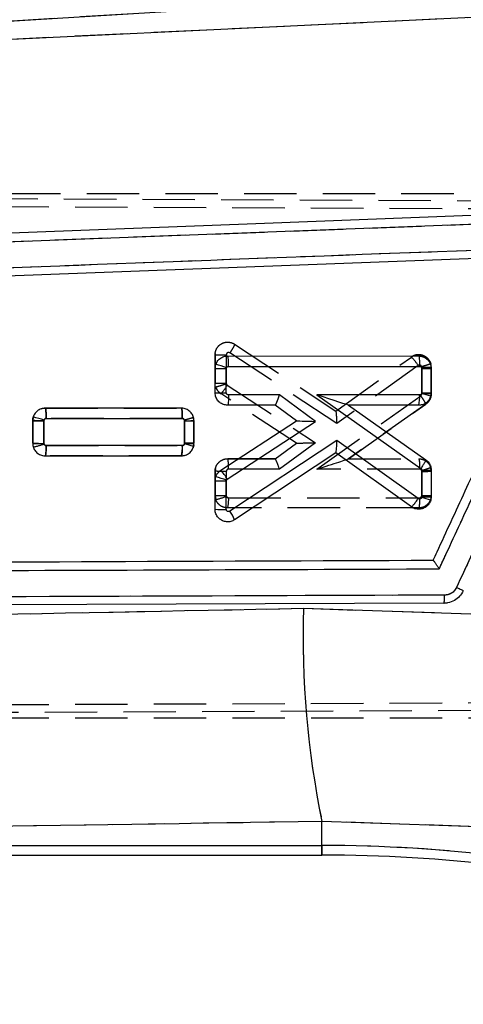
# Model space of a CAD drawing. Extents: x 48 to 403, y 96 to 252.
# Tile 16 of 23: x 179 to 189, y 209 to 233. Entities that reach past the tile are written whole.
import ezdxf

# ---------------------------------------------------------------- set-up
doc = ezdxf.new("R2010")
doc.units = 0
doc.linetypes.add('HIDDEN', pattern=[1.905, 1.27, -0.635])
doc.layers.get('0').update_dxf_attribs({"linetype": 'CONTINUOUS'})
doc.styles.add('SLDTEXTSTYLE0', font='TXT', dxfattribs={"width": 0.75})
doc.dimstyles.new('SLDDIMSTYLE0', dxfattribs={"dimtxt": 3.5, "dimasz": 3.302, "dimexe": 0, "dimexo": 0.0625, "dimgap": 0.875, "dimtad": 1, "dimdec": 0, "dimrnd": 1e-09, "dimzin": 12, "dimtxsty": 'SLDTEXTSTYLE0', "dimsah": 1, "dimcen": 0.09, "dimazin": 3, "dimtfac": 1, "dimtofl": 0, "dimtmove": 0, "dimatfit": 3, "dimtolj": 1, "dimtzin": 12})

# ---------------------------------------------------------------- blocks, each defined once
blk = doc.blocks.new('_D')
at = {"color": 179, "linetype": 'CONTINUOUS'}
for p, q in [((195.549, 234.006), (230.608, 234.006)), ((229.608, 234.006), (229.608, 197.023)), ((128.259, 197.023), (230.608, 197.023))]:
    blk.add_line(p, q, dxfattribs=at)
for points in [[(229.608, 234.006), (229.1, 230.704), (230.116, 230.704)], [(229.608, 197.023), (230.116, 200.325), (229.1, 200.325)]]:
    blk.add_solid(points, dxfattribs=at)
at = {"color": 179, "linetype": 'CONTINUOUS', "insert": (225.096, 210.176, 0.1), "char_height": 3.5, "attachment_point": 1, "rotation": 90, "style": 'SLDTEXTSTYLE0'}
blk.add_mtext('37', dxfattribs=at)
blk = doc.blocks.new('_D_1')
at = {"color": 179, "linetype": 'CONTINUOUS'}
for p, q in [((64.54, 212.085), (64.54, 247.529)), ((217.331, 222.582), (217.331, 247.529)), ((217.331, 246.529), (64.54, 246.529))]:
    blk.add_line(p, q, dxfattribs=at)
for points in [[(64.54, 246.529), (67.842, 246.021), (67.842, 247.037)], [(217.331, 246.529), (214.029, 247.037), (214.029, 246.021)]]:
    blk.add_solid(points, dxfattribs=at)
at = {"color": 179, "linetype": 'CONTINUOUS', "insert": (136.997, 251.041, 0.1), "char_height": 3.5, "attachment_point": 1, "style": 'SLDTEXTSTYLE0'}
blk.add_mtext('153', dxfattribs=at)

msp = doc.modelspace()

# ---------------------------------------------------------------- linework, layer by layer
at = {"color": 7, "linetype": 'CONTINUOUS'}
for p, q in [((194.563, 233.7753), (160.6477, 231.6873)), ((160.8312, 231.515), (194.3208, 233.1028)), ((175.5613, 227.3315), (192.7125, 227.9807)), ((191.9576, 227.1188), (163.3781, 226.0308)), ((183.5532, 224.6638), (188.1799, 224.6647)), ((183.2487, 223.7755), (183.2488, 224.3601)), ((183.2488, 224.3601), (183.2667, 224.4625)), ((183.5208, 223.7733), (183.5209, 224.3583)), ((183.5209, 224.3583), (183.524, 224.3759)), ((183.5756, 224.4117), (188.2016, 224.4126)), ((188.2565, 224.3581), (188.2564, 223.7732)), ((188.4845, 224.3601), (188.4844, 223.7755)), ((188.2564, 223.7732), (188.2541, 223.7576)), ((188.4844, 223.7755), (188.4712, 223.687)), ((184.8059, 223.7194), (183.5762, 223.7192)), ((185.6839, 223.0793), (184.8059, 223.7194)), ((188.2027, 223.7201), (185.7111, 223.7196)), ((185.7111, 223.7196), (188.2323, 221.9422)), ((182.4327, 223.4006), (179.1351, 223.4)), ((184.7024, 223.4715), (183.5539, 223.4713)), ((185.2218, 223.0928), (184.7024, 223.4715)), ((188.1807, 223.4722), (186.4773, 223.4719)), ((186.4773, 223.4719), (188.355, 222.1481)), ((178.8308, 223.0962), (178.8307, 222.5479)), ((178.8449, 223.1875), (178.8308, 223.0962)), ((179.1027, 222.5458), (179.1028, 223.0943)), ((179.1028, 223.0943), (179.1053, 223.11)), ((179.1575, 223.1479), (182.4543, 223.1485)), ((182.5093, 223.0941), (182.5092, 222.5458)), ((182.7371, 222.5478), (182.7372, 223.096)), ((183.3863, 221.8952), (185.2218, 223.0928)), ((183.545, 221.6837), (185.6839, 223.0793)), ((185.2218, 223.0928), (185.2218, 223.0928)), ((186.2014, 222.6174), (183.6054, 220.9031)), ((188.1694, 221.2095), (186.2014, 222.6174)), ((182.4553, 222.4924), (179.1581, 222.4918)), ((182.5092, 222.5458), (182.5074, 222.5321)), ((182.7274, 222.4716), (182.7371, 222.5478)), ((179.1357, 222.2438), (182.4333, 222.2445)), ((186.1736, 222.3162), (183.7211, 220.6965)), ((188.0023, 221.008), (186.1736, 222.3162)), ((188.2561, 221.8971), (188.2559, 221.2519)), ((188.484, 221.8992), (188.4839, 221.2541)), ((183.2482, 220.9503), (183.2484, 221.6409)), ((183.2484, 221.6409), (183.2639, 221.7366)), ((183.5203, 220.9481), (183.5204, 221.639)), ((183.5204, 221.639), (183.5231, 221.6553)), ((183.5231, 221.6553), (183.545, 221.6837)), ((188.2559, 221.2519), (188.2541, 221.2381)), ((188.4839, 221.2541), (188.4726, 221.1719)), ((188.7909, 218.6742), (162.8327, 218.5743)), ((185.3894, 218.551), (189.6833, 218.4127)), ((189.615, 213.26), (185.8368, 213.3872)), ((185.8368, 212.8054), (185.8368, 213.3872)), ((160.8938, 212.8054), (185.8368, 212.8054)), ((160.7242, 212.5741), (185.8368, 212.5741))]:
    msp.add_line(p, q, dxfattribs=at)
at = {"color": 7, "linetype": 'HIDDEN'}
for p, q in [((194.563, 233.7753), (160.6477, 231.6873)), ((160.8312, 231.515), (194.3208, 233.1028)), ((156.7274, 228.5688), (201.8881, 228.3722)), ((159.1849, 228.5998), (194.6815, 228.5998)), ((156.9967, 228.3671), (202.3185, 228.1837)), ((175.5613, 227.3315), (192.7125, 227.9807)), ((183.25, 224.7228), (183.2482, 224.6964)), ((186.2014, 223.0251), (183.6062, 224.7389)), ((183.7211, 224.9502), (183.7213, 224.95)), ((183.7213, 224.95), (186.1748, 223.3298)), ((183.2482, 224.6964), (183.2482, 224.6964)), ((183.2484, 224.0058), (183.2482, 224.6964)), ((183.2482, 224.6964), (183.2484, 224.0058)), ((183.5203, 224.6928), (183.5204, 224.0033)), ((186.1736, 223.3305), (188.0023, 224.6387)), ((188.1698, 224.4333), (186.2014, 223.0251)), ((188.2559, 224.3907), (188.2543, 224.4036)), ((188.2561, 223.7469), (188.2559, 224.3907)), ((188.4726, 224.4747), (188.4726, 224.4747)), ((188.4839, 224.3926), (188.4726, 224.4747)), ((188.4839, 224.3926), (188.484, 223.7475)), ((188.484, 223.7475), (188.4839, 224.3926)), ((183.5204, 224.0033), (183.523, 223.9874)), ((183.523, 223.9874), (183.545, 223.9588)), ((183.545, 223.9588), (185.6839, 222.5632)), ((185.2219, 222.5538), (183.3863, 223.7515)), ((185.7111, 221.9229), (188.232, 223.7001)), ((188.4642, 223.6426), (188.484, 223.7475)), ((179.1357, 223.4028), (179.1359, 223.4028)), ((179.1359, 223.4028), (182.4333, 223.4022)), ((188.355, 223.4986), (186.4765, 222.1743)), ((186.4773, 222.1748), (188.355, 223.4986)), ((178.838, 223.1623), (178.8307, 223.0987)), ((178.8308, 222.5505), (178.8307, 223.0987)), ((178.8307, 223.0987), (178.8308, 222.5505)), ((179.1027, 223.0954), (179.1028, 222.548)), ((182.4557, 223.1501), (179.158, 223.1507)), ((182.5092, 223.0966), (182.5075, 223.1101)), ((182.5093, 222.5494), (182.5092, 223.0966)), ((182.7371, 223.0989), (182.7274, 223.175)), ((182.7371, 223.0989), (182.7372, 222.5507)), ((182.7372, 222.5507), (182.7371, 223.0989)), ((179.1028, 222.548), (179.1051, 222.5331)), ((179.1571, 222.4946), (182.4545, 222.494)), ((182.7328, 222.5141), (182.7151, 222.4428)), ((182.7333, 222.5159), (182.7372, 222.5507)), ((184.7024, 222.1752), (185.2218, 222.5539)), ((185.6839, 222.5632), (184.8059, 221.9231)), ((179.1351, 222.2467), (179.1351, 222.2467)), ((182.4327, 222.2461), (179.1351, 222.2467)), ((179.1351, 222.2467), (182.4327, 222.2461)), ((182.4327, 222.2461), (182.5112, 222.2596)), ((182.4328, 222.2461), (182.4327, 222.2461)), ((182.4536, 222.248), (182.4328, 222.2461)), ((183.5539, 222.1754), (183.5539, 222.1754)), ((183.5539, 222.1754), (184.703, 222.1752)), ((184.7024, 222.1752), (183.5539, 222.1754)), ((186.4773, 222.1748), (188.1807, 222.1745)), ((188.1807, 222.1745), (188.1807, 222.1745)), ((183.256, 221.9348), (183.2487, 221.8712)), ((183.2488, 221.2865), (183.2487, 221.8712)), ((183.2487, 221.8712), (183.2488, 221.2865)), ((183.5208, 221.8679), (183.5209, 221.2839)), ((184.8059, 221.9231), (183.5761, 221.9233)), ((188.203, 221.9224), (185.7111, 221.9229)), ((188.2564, 221.8694), (188.2542, 221.8844)), ((188.2565, 221.2853), (188.2564, 221.8694)), ((188.4844, 221.8712), (188.4712, 221.9597)), ((188.4844, 221.8712), (188.4845, 221.2866)), ((183.2488, 221.2865), (183.2667, 221.1842)), ((183.5209, 221.2839), (183.5238, 221.2673)), ((183.5752, 221.2308), (188.2017, 221.2299)), ((188.4806, 221.2519), (188.4845, 221.2866)), ((188.1799, 220.982), (183.5532, 220.9829)), ((188.1799, 220.982), (188.2585, 220.9956)), ((188.18, 220.982), (188.1799, 220.982)), ((185.3894, 218.551), (189.6833, 218.4127)), ((210.8746, 216.1666), (156.7256, 215.9309)), ((156.9969, 216.1326), (210.9607, 216.351)), ((156.9985, 215.8998), (194.6815, 215.8998)), ((185.8368, 212.8054), (185.8368, 213.3872)), ((189.615, 213.26), (185.8368, 213.3872)), ((160.8938, 212.8054), (185.8368, 212.8054)), ((185.8368, 212.8054), (185.8368, 212.5741))]:
    msp.add_line(p, q, dxfattribs=at)
at = {"color": 8, "linetype": 'CONTINUOUS'}
msp.add_line((185.8368, 212.5741), (185.8368, 212.8054), dxfattribs=at)
at = {"color": 7, "linetype": 'CONTINUOUS', "flags": 128}
for points in [[(191.3864, 228.1406), (190.7032, 228.1147), (184.233, 227.8691), (175.538, 227.5383)], [(184.703, 223.4715), (184.7027, 223.4715), (184.7025, 223.4715), (184.7024, 223.4715)], [(186.4771, 223.472), (186.4772, 223.4719), (186.4773, 223.4719)]]:
    msp.add_lwpolyline(points, dxfattribs=at)
at = {"color": 7, "linetype": 'HIDDEN', "flags": 128}
msp.add_lwpolyline([(179.0423, 223.384), (179.0744, 223.3966), (179.1357, 223.4028), (179.1357, 223.4028), (179.1357, 223.4028)], dxfattribs=at)
at = {"color": 7, "linetype": 'HIDDEN'}
for centre, radius, start, end in [((187.3017, 223.8964), 1.0207, 31.73443, 46.6552), ((188.3156, 231.0171), 6.6267, 269.4838, 271.45488), ((188.1818, 224.3928), 0.3021, 359.94826, 15.72648), ((183.4623, 232.4756), 8.4725, 268.55284, 270.3927), ((183.5527, 224.0065), 0.3045, 198.46846, 236.87654), ((182.7929, 224.3701), 0.8572, 313.81041, 331.32599), ((182.5561, 229.5905), 6.4941, 269.58556, 271.59698), ((182.4306, 223.0986), 0.3066, 0.05946, 14.44262), ((179.0426, 230.9974), 8.4496, 268.56367, 270.40857), ((178.4311, 224.4116), 1.9957, 281.96551, 289.73756), ((188.318, 228.5174), 6.6482, 269.46904, 271.43371), ((188.1827, 221.8716), 0.3017, 359.93196, 16.98717), ((183.4666, 229.7941), 8.5103, 268.53397, 270.36567), ((183.5473, 221.2859), 0.2985, 179.88092, 199.93495), ((182.8343, 222.9609), 1.8286, 283.6788, 292.15203), ((182.8576, 221.1698), 0.7203, 344.95843, 4.85724), ((207.6659, 217.8799), 22.2866, 178.27443, 191.62975), ((185.8368, 176.7756), 36.0298, 76, 90)]:
    msp.add_arc(centre, radius, start, end, dxfattribs=at)
at = {"color": 7, "linetype": 'CONTINUOUS'}
for centre, radius, start, end in [((183.441, 232.5989), 8.241, 268.66371, 270.55524), ((182.3847, 221.4181), 3.1696, 68.9327, 73.84222), ((188.3115, 230.936), 6.5782, 269.52112, 271.50674), ((183.4503, 232.1118), 8.3387, 268.61507, 270.48443), ((188.3069, 230.3059), 6.5329, 269.55729, 271.55671), ((187.4851, 223.6589), 0.7202, 344.98066, 4.87943), ((187.3963, 220.7543), 3.1235, 69.87144, 74.06099), ((179.0258, 231.3654), 8.2715, 268.64904, 270.53364), ((177.9085, 219.5615), 3.7449, 71.36309, 75.52083), ((182.5643, 230.0677), 6.9738, 269.54779, 271.42082), ((179.0322, 230.8868), 8.3413, 268.61526, 270.48405), ((181.7383, 222.4311), 0.7196, 344.97212, 4.88797), ((181.5734, 218.7059), 3.9386, 72.96182, 76.28146), ((182.5669, 229.1525), 6.6069, 269.49917, 271.47622), ((186.1358, 222.3746), 0.0695, 302.92275, 304.02659), ((182.6871, 221.2053), 0.9822, 29.1465, 44.61447), ((188.311, 228.4756), 6.5787, 269.5211, 271.50669), ((183.4423, 229.8985), 8.2598, 268.65445, 270.54165), ((182.3524, 218.3762), 3.4819, 70.35292, 74.82372), ((187.367, 217.9133), 3.4411, 71.25895, 75.0603), ((188.3074, 227.7923), 6.5405, 269.54957, 271.54664), ((183.4498, 229.2867), 8.3389, 268.61499, 270.48432), ((182.9265, 220.3872), 0.8527, 21.26918, 37.22797), ((207.6659, 217.8799), 22.2866, 178.27443, 191.62975), ((185.8368, 176.7756), 36.0298, 76, 90), ((185.8368, 176.7756), 35.7985, 76, 90)]:
    msp.add_arc(centre, radius, start, end, dxfattribs=at)
for centre, major_axis, ratio, start_param, end_param in [((184.7839, 223.7215), (0.0814, 0.2499), 0.0822269, 3.1683884, 4.7307967), ((185.689, 223.7217), (0.7881, -0.2498), 0.0056456, 0.0177975, 1.5446097), ((185.6618, 223.0814), (0.44, -0.0114), 0.0034584, 3.1466039, 4.7626037), ((186.1793, 222.6195), (0.0057, 0.303), 0.0728729, 3.1916549, 4.706842)]:
    msp.add_ellipse(centre, major_axis=major_axis, ratio=ratio, start_param=start_param, end_param=end_param, dxfattribs=at)
at = {"color": 7, "linetype": 'HIDDEN'}
for centre, major_axis, ratio, start_param, end_param in [((186.1793, 223.0271), (-0.0057, 0.303), 0.0726158, 4.7041259, 6.2332994), ((185.6618, 222.5653), (0.44, 0.0114), 0.0060594, 3.1503728, 4.7623581), ((184.7839, 221.9252), (-0.0814, 0.2499), 0.0773217, 4.6788377, 6.2579873), ((185.689, 221.925), (0.7878, 0.2497), 0.0104766, 4.7370552, 6.2501669)]:
    msp.add_ellipse(centre, major_axis=major_axis, ratio=ratio, start_param=start_param, end_param=end_param, dxfattribs=at)
at = {"color": 7, "linetype": 'CONTINUOUS'}
for points, knots in [([(193.0166, 227.5287), (192.9598, 227.4059), (192.6756, 226.7918), (191.4821, 224.2125), (190.2319, 221.5104), (189.2089, 219.2996), (189.0952, 219.0539)], [0, 0, 0, 0, 0.0434774, 0.2173876, 0.9130279, 1, 1, 1, 1]), ([(192.2967, 227.3276), (187.418, 227.1431), (177.7167, 226.7763), (168.0149, 226.4079), (163.1922, 226.2247)], [0, 0, 0, 0, 0.5028959, 1, 1, 1, 1]), ([(188.5313, 219.716), (188.5627, 219.784), (188.8216, 220.3433), (189.9638, 222.8109), (191.0744, 225.2105), (191.9576, 227.1188)], [0, 0, 0, 0, 0.0275737, 0.2266558, 1, 1, 1, 1]), ([(188.6779, 219.5066), (188.7348, 219.6294), (189.0189, 220.2435), (190.2252, 222.8505), (191.3746, 225.3347), (192.2967, 227.3276)], [0, 0, 0, 0, 0.0471122, 0.2355616, 1, 1, 1, 1]), ([(183.2667, 224.4625), (183.2814, 224.4935), (183.3107, 224.5554), (183.3904, 224.6227), (183.4749, 224.6587), (183.531, 224.6624), (183.5532, 224.6638)], [0, 0, 0, 0, 0.2734506, 0.5468448, 0.8212617, 1, 1, 1, 1]), ([(183.5756, 224.4117), (183.5754, 224.4285), (183.5751, 224.4756), (183.5724, 224.5473), (183.5673, 224.6124), (183.5606, 224.6555), (183.5556, 224.6611), (183.5532, 224.6638)], [0, 0, 0, 0, 0.1278584, 0.3592227, 0.5728159, 0.7864081, 1, 1, 1, 1]), ([(188.1799, 224.6647), (188.2144, 224.6612), (188.2835, 224.6542), (188.3752, 224.6008), (188.4442, 224.5225), (188.4797, 224.4371), (188.4832, 224.3815), (188.4845, 224.3601)], [0, 0, 0, 0, 0.2167681, 0.4335289, 0.650276, 0.8659705, 1, 1, 1, 1]), ([(188.18, 224.6647), (188.1828, 224.6609), (188.1886, 224.6532), (188.1958, 224.5948), (188.2007, 224.5115), (188.2013, 224.4455), (188.2016, 224.4126)], [0, 0, 0, 0, 0.2500006, 0.5000008, 0.7499993, 1, 1, 1, 1]), ([(183.524, 224.3759), (183.5266, 224.3813), (183.5318, 224.3923), (183.546, 224.4042), (183.5612, 224.4107), (183.5714, 224.4114), (183.5756, 224.4117)], [0, 0, 0, 0, 0.2700558, 0.539925, 0.8134087, 1, 1, 1, 1]), ([(188.2016, 224.4126), (188.2059, 224.4122), (188.2164, 224.4114), (188.2319, 224.4045), (188.2456, 224.3922), (188.2548, 224.3761), (188.2559, 224.3641), (188.2565, 224.3581)], [0, 0, 0, 0, 0.1519475, 0.3694431, 0.5817454, 0.7900498, 1, 1, 1, 1]), ([(183.5539, 223.4713), (183.5193, 223.4748), (183.4502, 223.4817), (183.3583, 223.535), (183.2893, 223.6133), (183.2537, 223.6986), (183.2501, 223.7542), (183.2487, 223.7755)], [0, 0, 0, 0, 0.2169567, 0.4339112, 0.6507796, 0.8665731, 1, 1, 1, 1]), ([(183.5762, 223.7192), (183.5719, 223.7195), (183.5613, 223.7203), (183.5457, 223.7272), (183.5319, 223.7396), (183.5227, 223.7556), (183.5214, 223.7675), (183.5208, 223.7733)], [0, 0, 0, 0, 0.1516638, 0.3704603, 0.5843523, 0.7949025, 1, 1, 1, 1]), ([(183.5762, 223.7192), (183.5758, 223.6866), (183.5751, 223.6215), (183.5699, 223.5397), (183.5626, 223.4824), (183.5568, 223.475), (183.5539, 223.4713)], [0, 0, 0, 0, 0.2499999, 0.5000004, 0.750001, 1, 1, 1, 1]), ([(188.4712, 223.687), (188.4582, 223.6555), (188.4321, 223.5925), (188.3562, 223.5217), (188.2692, 223.4792), (188.2081, 223.4744), (188.1807, 223.4722)], [0, 0, 0, 0, 0.2622668, 0.5245015, 0.7875916, 1, 1, 1, 1]), ([(188.2541, 223.7576), (188.2525, 223.7536), (188.2488, 223.7439), (188.2375, 223.7314), (188.2212, 223.722), (188.2089, 223.7207), (188.2027, 223.7201)], [0, 0, 0, 0, 0.1891979, 0.4563711, 0.7288763, 1, 1, 1, 1]), ([(179.1351, 223.4), (179.1006, 223.3965), (179.0317, 223.3897), (178.9407, 223.3366), (178.8761, 223.266), (178.8541, 223.2108), (178.8449, 223.1875)], [0, 0, 0, 0, 0.2687927, 0.5376461, 0.8051109, 1, 1, 1, 1]), ([(179.1575, 223.1479), (179.1574, 223.1649), (179.1571, 223.212), (179.1544, 223.2836), (179.1492, 223.3486), (179.1426, 223.3917), (179.1376, 223.3972), (179.1351, 223.4)], [0, 0, 0, 0, 0.1295423, 0.3592329, 0.5728225, 0.7864112, 1, 1, 1, 1]), ([(182.7372, 223.096), (182.7339, 223.1301), (182.7272, 223.1983), (182.675, 223.2891), (182.5981, 223.3581), (182.5124, 223.3951), (182.4554, 223.399), (182.4327, 223.4006)], [0, 0, 0, 0, 0.21330988, 0.42657875, 0.64101155, 0.85700957, 1, 1, 1, 1]), ([(182.4543, 223.1485), (182.454, 223.1814), (182.4534, 223.2474), (182.4485, 223.3308), (182.4413, 223.3892), (182.4356, 223.3968), (182.4327, 223.4006)], [0, 0, 0, 0, 0.2500013, 0.4999996, 0.7500004, 1, 1, 1, 1]), ([(179.1053, 223.11), (179.1077, 223.1156), (179.1125, 223.1268), (179.1261, 223.1392), (179.1417, 223.1466), (179.1526, 223.1475), (179.1575, 223.1479)], [0, 0, 0, 0, 0.2617631, 0.5234046, 0.7880932, 1, 1, 1, 1]), ([(182.4543, 223.1485), (182.4586, 223.1482), (182.4691, 223.1474), (182.4847, 223.1404), (182.4983, 223.1281), (182.5075, 223.1121), (182.5087, 223.1001), (182.5093, 223.0941)], [0, 0, 0, 0, 0.1522992, 0.3700039, 0.582415, 0.7911364, 1, 1, 1, 1]), ([(178.8307, 222.5479), (178.8341, 222.5138), (178.8409, 222.4456), (178.8933, 222.3548), (178.9705, 222.2859), (179.0563, 222.2492), (179.1131, 222.2454), (179.1357, 222.2438)], [0, 0, 0, 0, 0.2135322, 0.4270218, 0.6416118, 0.8577425, 1, 1, 1, 1]), ([(179.1581, 222.4918), (179.1537, 222.4921), (179.1432, 222.4928), (179.1276, 222.4997), (179.1138, 222.5121), (179.1046, 222.5281), (179.1033, 222.5399), (179.1027, 222.5458)], [0, 0, 0, 0, 0.1525368, 0.3711487, 0.5849462, 0.7952717, 1, 1, 1, 1]), ([(179.1358, 222.2438), (179.1382, 222.2466), (179.1432, 222.2521), (179.1498, 222.2952), (179.155, 222.3598), (179.1576, 222.4298), (179.158, 222.4755), (179.1581, 222.4918)], [0, 0, 0, 0, 0.2158683, 0.4317363, 0.6476043, 0.8745814, 1, 1, 1, 1]), ([(182.4333, 222.2445), (182.4677, 222.2479), (182.5364, 222.2546), (182.6272, 222.3074), (182.6955, 222.3817), (182.7172, 222.4429), (182.7274, 222.4716)], [0, 0, 0, 0, 0.2578575, 0.5157536, 0.77222, 1, 1, 1, 1]), ([(182.5074, 222.5321), (182.5058, 222.5274), (182.502, 222.5168), (182.4902, 222.5037), (182.4739, 222.4942), (182.4615, 222.493), (182.4553, 222.4924)], [0, 0, 0, 0, 0.2147053, 0.4734611, 0.7371355, 1, 1, 1, 1]), ([(188.355, 222.1481), (188.3549, 222.1438), (188.3547, 222.1353), (188.328, 222.087), (188.2862, 222.0203), (188.2502, 221.9682), (188.2323, 221.9422)], [0, 0, 0, 0, 0.24999912, 0.49999449, 0.74999643, 1, 1, 1, 1]), ([(188.355, 222.1481), (188.3747, 222.1317), (188.4209, 222.0931), (188.4721, 222.0071), (188.48, 221.9358), (188.484, 221.8992)], [0, 0, 0, 0, 0.2655191, 0.6220693, 1, 1, 1, 1]), ([(183.2639, 221.7366), (183.2777, 221.7683), (183.3051, 221.8316), (183.3593, 221.874), (183.3863, 221.8952)], [0, 0, 0, 0, 0.501369, 1, 1, 1, 1]), ([(188.2323, 221.9422), (188.2324, 221.942), (188.2377, 221.9382), (188.2468, 221.9287), (188.2546, 221.9128), (188.2556, 221.9018), (188.2561, 221.8971)], [0, 0, 0, 0, 0.0133446, 0.3745947, 0.735053, 1, 1, 1, 1]), ([(188.4726, 221.1719), (188.4601, 221.1402), (188.4352, 221.0767), (188.3606, 221.0039), (188.2681, 220.9582), (188.165, 220.9461), (188.0724, 220.9651), (188.0227, 220.9955), (188.0023, 221.008)], [0, 0, 0, 0, 0.1742044, 0.3483919, 0.5231261, 0.6992116, 0.8766885, 1, 1, 1, 1]), ([(188.0024, 221.0079), (188.004, 221.008), (188.0072, 221.0081), (188.0193, 221.0188), (188.0362, 221.0367), (188.0577, 221.0618), (188.0829, 221.093), (188.1107, 221.129), (188.14, 221.1683), (188.1596, 221.1958), (188.1694, 221.2095)], [0, 0, 0, 0, 0.1249997, 0.2499989, 0.3750009, 0.5000005, 0.6250035, 0.7500052, 0.8750044, 1, 1, 1, 1]), ([(188.2541, 221.2381), (188.2519, 221.2325), (188.2476, 221.2214), (188.2345, 221.2087), (188.2181, 221.2006), (188.1997, 221.1983), (188.1826, 221.2015), (188.1733, 221.2071), (188.1694, 221.2095)], [0, 0, 0, 0, 0.16992407, 0.33978665, 0.51177381, 0.68816159, 0.86875315, 1, 1, 1, 1]), ([(183.7211, 220.6965), (183.6906, 220.6805), (183.6296, 220.6483), (183.5245, 220.642), (183.4237, 220.6685), (183.3369, 220.7277), (183.2752, 220.8121), (183.2505, 220.8913), (183.2487, 220.9379), (183.2482, 220.9503)], [0, 0, 0, 0, 0.1566795, 0.3133241, 0.4707682, 0.6287582, 0.7864713, 0.9432212, 1, 1, 1, 1]), ([(183.6054, 220.9031), (183.6033, 220.9018), (183.5958, 220.8973), (183.581, 220.8933), (183.5621, 220.8946), (183.5448, 220.902), (183.5312, 220.9143), (183.5221, 220.9303), (183.5209, 220.9422), (183.5203, 220.9481)], [0, 0, 0, 0, 0.0636528, 0.22384512, 0.38412021, 0.54210582, 0.69656932, 0.84853403, 1, 1, 1, 1]), ([(163.3547, 219.6193), (163.3703, 219.6193), (163.9252, 219.6214), (166.6368, 219.6319), (175.0128, 219.664), (182.8506, 219.6941), (188.5313, 219.716)], [0, 0, 0, 0, 0.0018693, 0.0661233, 0.3231391, 1, 1, 1, 1]), ([(188.6779, 219.5066), (188.6774, 219.5075), (188.6743, 219.5122), (188.6564, 219.5404), (188.6252, 219.588), (188.5874, 219.6438), (188.5586, 219.6841), (188.5388, 219.7097), (188.5337, 219.714), (188.5313, 219.716)], [0, 0, 0, 0, 0.0086997, 0.0491752, 0.2890766, 0.4965276, 0.6777471, 0.8499661, 1, 1, 1, 1]), ([(163.1691, 219.4136), (167.4267, 219.4289), (175.929, 219.4594), (184.4326, 219.4909), (188.6779, 219.5066)], [0, 0, 0, 0, 0.5007599, 1, 1, 1, 1]), ([(189.0952, 219.0539), (189.0863, 219.0374), (189.0603, 218.9892), (188.9963, 218.9271), (188.9052, 218.8795), (188.8402, 218.8732), (188.8079, 218.8701)], [0, 0, 0, 0, 0.1561978, 0.4571272, 0.7297196, 1, 1, 1, 1]), ([(189.2609, 218.9741), (189.2586, 218.9754), (189.2538, 218.978), (189.2163, 218.9962), (189.162, 219.0222), (189.1175, 219.0433), (189.0952, 219.0539)], [0, 0, 0, 0, 0.2499977, 0.4999968, 0.7499979, 1, 1, 1, 1]), ([(188.8079, 218.8701), (182.802, 218.8479), (174.149, 218.8159), (165.4977, 218.785), (162.8511, 218.7755)], [0, 0, 0, 0, 0.6940824, 1, 1, 1, 1]), ([(189.2609, 218.9741), (189.2337, 218.9278), (189.1794, 218.8353), (189.0457, 218.733), (188.9103, 218.6813), (188.8216, 218.676), (188.7913, 218.6742)], [0, 0, 0, 0, 0.2723224, 0.5446322, 0.8445932, 1, 1, 1, 1]), ([(188.7913, 218.6742), (188.7935, 218.6771), (188.7981, 218.683), (188.8037, 218.728), (188.8076, 218.7925), (188.8081, 218.8442), (188.8083, 218.8701)], [0, 0, 0, 0, 0.25000048, 0.49999847, 0.75000037, 1, 1, 1, 1]), ([(161.6333, 218.0467), (163.4049, 218.0887), (171.3218, 218.2765), (179.2417, 218.431), (185.3894, 218.551)], [0, 0, 0, 0, 0.22378, 1, 1, 1, 1]), ([(185.8368, 213.3872), (179.6934, 213.2915), (171.4412, 213.163), (163.1918, 213.0293), (161.0836, 212.9952)], [0, 0, 0, 0, 0.7444506, 1, 1, 1, 1])]:
    msp.add_open_spline(points, degree=3, knots=knots, dxfattribs=at)
at = {"color": 7, "linetype": 'HIDDEN'}
for points, knots in [([(193.0166, 227.5287), (192.9598, 227.4059), (192.6756, 226.7918), (191.4821, 224.2125), (190.2319, 221.5104), (189.2089, 219.2996), (189.0952, 219.0539)], [0, 0, 0, 0, 0.0434774, 0.2173876, 0.9130279, 1, 1, 1, 1]), ([(192.2967, 227.3276), (187.418, 227.1431), (177.7167, 226.7763), (168.0149, 226.4079), (163.1922, 226.2247)], [0, 0, 0, 0, 0.5028959, 1, 1, 1, 1]), ([(188.6779, 219.5066), (188.7348, 219.6294), (189.0189, 220.2435), (190.2252, 222.8505), (191.3746, 225.3347), (192.2967, 227.3276)], [0, 0, 0, 0, 0.0471122, 0.2355616, 1, 1, 1, 1]), ([(183.2482, 224.6964), (183.2482, 224.6964), (183.2482, 224.7045), (183.2505, 224.7466), (183.2699, 224.8225), (183.3167, 224.8919), (183.3771, 224.9474), (183.4496, 224.9881), (183.5521, 225.0058), (183.6462, 224.9906), (183.6996, 224.9638), (183.7211, 224.9502), (183.7211, 224.9502)], [0, 0, 0, 0, 0.0000935, 0.0371195, 0.1938071, 0.3533256, 0.4134487, 0.570598, 0.7276615, 0.8832372, 0.9999054, 1, 1, 1, 1]), ([(183.6062, 224.7389), (183.6021, 224.7412), (183.5926, 224.7464), (183.5754, 224.749), (183.5569, 224.7459), (183.5439, 224.7385), (183.5329, 224.7284), (183.5243, 224.7156), (183.5206, 224.7017), (183.5203, 224.6941), (183.5203, 224.6928)], [0, 0, 0, 0, 0.11713249, 0.27335844, 0.42925687, 0.58520293, 0.64522787, 0.806202, 0.96707177, 1, 1, 1, 1]), ([(183.7213, 224.95), (183.7216, 224.9465), (183.7223, 224.9395), (183.7035, 224.9002), (183.6724, 224.8448), (183.6429, 224.7967), (183.6205, 224.7611), (183.6124, 224.7485), (183.6062, 224.7389)], [0, 0, 0, 0, 0.2205148, 0.4410299, 0.6615475, 0.8820655, 0.909897, 1, 1, 1, 1]), ([(183.2482, 224.6964), (183.251, 224.6961), (183.2565, 224.6957), (183.2996, 224.6949), (183.3631, 224.6941), (183.4333, 224.6935), (183.4872, 224.6931), (183.5129, 224.6928), (183.5203, 224.6928)], [0, 0, 0, 0, 0.2032178, 0.4064382, 0.6096698, 0.8128851, 0.9462842, 1, 1, 1, 1]), ([(188.4726, 224.4747), (188.4596, 224.507), (188.4336, 224.5715), (188.3568, 224.6449), (188.2621, 224.69), (188.1578, 224.7003), (188.0679, 224.6796), (188.0205, 224.6501), (188.0023, 224.6387)], [0, 0, 0, 0, 0.1781151, 0.3562122, 0.5345113, 0.7124734, 0.8895899, 1, 1, 1, 1]), ([(188.0023, 224.6387), (188.0023, 224.6387), (188.0305, 224.6579), (188.0925, 224.6893), (188.1957, 224.7005), (188.2962, 224.678), (188.384, 224.6239), (188.4424, 224.5515), (188.4666, 224.4981), (188.4726, 224.4748), (188.4726, 224.4747)], [0, 0, 0, 0, 0.0001087, 0.1765079, 0.3522524, 0.5263044, 0.7003013, 0.8755012, 0.9998972, 1, 1, 1, 1]), ([(188.2543, 224.4036), (188.2528, 224.4074), (188.2491, 224.4171), (188.2382, 224.4301), (188.2222, 224.4401), (188.2041, 224.4441), (188.1856, 224.4423), (188.175, 224.4363), (188.1698, 224.4333)], [0, 0, 0, 0, 0.1172223, 0.2992276, 0.4774643, 0.6525871, 0.8268875, 1, 1, 1, 1]), ([(188.4726, 224.4747), (188.4702, 224.4731), (188.4654, 224.4698), (188.4246, 224.4555), (188.3641, 224.4363), (188.3069, 224.419), (188.2695, 224.408), (188.2585, 224.4048), (188.2543, 224.4036)], [0, 0, 0, 0, 0.2266023, 0.4532032, 0.6798028, 0.9064045, 0.9645839, 1, 1, 1, 1]), ([(183.523, 223.9874), (183.5132, 223.9841), (183.4894, 223.976), (183.4391, 223.9595), (183.3753, 223.9391), (183.3145, 223.9209), (183.2728, 223.9098), (183.2669, 223.91), (183.2639, 223.9101)], [0, 0, 0, 0, 0.0753457, 0.1835852, 0.3876875, 0.5917965, 0.7958932, 1, 1, 1, 1]), ([(183.2639, 223.9101), (183.2778, 223.8782), (183.3052, 223.815), (183.3594, 223.7726), (183.3863, 223.7515)], [0, 0, 0, 0, 0.50356, 1, 1, 1, 1]), ([(188.232, 223.7001), (188.2358, 223.7034), (188.2434, 223.7099), (188.2498, 223.7207), (188.2547, 223.7329), (188.2555, 223.7411), (188.2561, 223.7469)], [0, 0, 0, 0, 0.2796569, 0.5468572, 0.6841896, 1, 1, 1, 1]), ([(188.355, 223.4986), (188.3546, 223.5026), (188.3539, 223.5107), (188.3271, 223.5576), (188.2854, 223.6229), (188.2498, 223.6744), (188.232, 223.7001)], [0, 0, 0, 0, 0.2499987, 0.4999983, 0.7499988, 1, 1, 1, 1]), ([(188.484, 223.7475), (188.4813, 223.7473), (188.4757, 223.7469), (188.4326, 223.7465), (188.3692, 223.7463), (188.3128, 223.7465), (188.2745, 223.7467), (188.2635, 223.7468), (188.2561, 223.7469)], [0, 0, 0, 0, 0.2274778, 0.4549605, 0.6824475, 0.9099364, 0.93921, 1, 1, 1, 1]), ([(188.484, 223.7475), (188.484, 223.7475), (188.484, 223.7169), (188.4768, 223.673), (188.4519, 223.6087), (188.4171, 223.5514), (188.3769, 223.5157), (188.355, 223.4986), (188.355, 223.4986)], [0, 0, 0, 0, 0.000207, 0.3162226, 0.4499318, 0.7125476, 0.9998045, 1, 1, 1, 1]), ([(179.1359, 223.4028), (179.1383, 223.4001), (179.1433, 223.3945), (179.1499, 223.3515), (179.1539, 223.3011), (179.1571, 223.2351), (179.1576, 223.1876), (179.158, 223.1507)], [0, 0, 0, 0, 0.213772, 0.4275425, 0.6413156, 0.7213773, 1, 1, 1, 1]), ([(182.4334, 223.4022), (182.4363, 223.3984), (182.4422, 223.3908), (182.4495, 223.3324), (182.4547, 223.249), (182.4554, 223.183), (182.4557, 223.1501)], [0, 0, 0, 0, 0.2499993, 0.5000004, 0.7500003, 1, 1, 1, 1]), ([(178.8307, 223.0987), (178.8307, 223.0988), (178.8307, 223.1197), (178.8351, 223.1692), (178.8564, 223.2137), (178.8686, 223.2392)], [0, 0, 0, 0, 0.0004062, 0.4276755, 1, 1, 1, 1]), ([(179.1027, 223.0954), (179.0946, 223.0955), (179.0689, 223.0957), (179.0151, 223.096), (178.9455, 223.0966), (178.882, 223.0973), (178.8389, 223.098), (178.8334, 223.0985), (178.8307, 223.0987)], [0, 0, 0, 0, 0.058867, 0.1871333, 0.3903436, 0.5935712, 0.7967845, 1, 1, 1, 1]), ([(179.158, 223.1507), (179.1543, 223.1505), (179.1444, 223.1499), (179.1291, 223.1437), (179.1175, 223.1337), (179.1087, 223.1213), (179.1037, 223.1092), (179.103, 223.0992), (179.1027, 223.0954)], [0, 0, 0, 0, 0.12890728, 0.34325401, 0.55747391, 0.65114635, 0.87030249, 1, 1, 1, 1]), ([(182.5075, 223.1101), (182.5062, 223.114), (182.5029, 223.1236), (182.4927, 223.1366), (182.4801, 223.1449), (182.4674, 223.1493), (182.4601, 223.1498), (182.4557, 223.1501)], [0, 0, 0, 0, 0.1737071, 0.4309646, 0.6882445, 0.8111274, 1, 1, 1, 1]), ([(182.7274, 223.175), (182.725, 223.1735), (182.7201, 223.1705), (182.6789, 223.1575), (182.618, 223.1399), (182.5631, 223.1249), (182.5257, 223.1149), (182.5146, 223.112), (182.5075, 223.1101)], [0, 0, 0, 0, 0.2267225, 0.4534512, 0.6801786, 0.9068872, 0.9401999, 1, 1, 1, 1]), ([(179.1051, 222.5331), (179.1076, 222.5273), (179.1126, 222.5157), (179.1268, 222.5028), (179.1423, 222.4956), (179.1528, 222.4949), (179.1571, 222.4946)], [0, 0, 0, 0, 0.2716753, 0.5434845, 0.8130427, 1, 1, 1, 1]), ([(179.1571, 222.4946), (179.1567, 222.4621), (179.156, 222.397), (179.1509, 222.3151), (179.1437, 222.2579), (179.1379, 222.2504), (179.1351, 222.2467)], [0, 0, 0, 0, 0.2500003, 0.5, 0.7499995, 1, 1, 1, 1]), ([(182.4545, 222.494), (182.4541, 222.4615), (182.4535, 222.3964), (182.4485, 222.3145), (182.4413, 222.2573), (182.4356, 222.2498), (182.4328, 222.2461)], [0, 0, 0, 0, 0.24999959, 0.49999933, 0.75000013, 1, 1, 1, 1]), ([(182.4545, 222.494), (182.4576, 222.4942), (182.4664, 222.4947), (182.4808, 222.4999), (182.4953, 222.5111), (182.5055, 222.527), (182.509, 222.5406), (182.5092, 222.5481), (182.5093, 222.5494)], [0, 0, 0, 0, 0.11021, 0.3076637, 0.5227256, 0.737678, 0.9549855, 1, 1, 1, 1]), ([(182.7372, 222.5507), (182.7339, 222.5505), (182.7272, 222.5501), (182.6755, 222.5496), (182.6008, 222.5493), (182.5398, 222.5494), (182.5093, 222.5494)], [0, 0, 0, 0, 0.25000388, 0.49999657, 0.75000246, 1, 1, 1, 1]), ([(183.2487, 221.8712), (183.2487, 221.8712), (183.2487, 221.8922), (183.255, 221.9472), (183.2812, 222.0135), (183.3295, 222.0812), (183.3937, 222.1367), (183.4782, 222.1698), (183.5333, 222.1753), (183.5538, 222.1754), (183.5539, 222.1754)], [0, 0, 0, 0, 0.0001261, 0.13168848, 0.34647537, 0.43940898, 0.65416751, 0.87034033, 0.99987487, 1, 1, 1, 1]), ([(183.5761, 221.9233), (183.5759, 221.946), (183.5756, 221.9932), (183.5728, 222.0631), (183.568, 222.124), (183.5613, 222.1671), (183.5564, 222.1726), (183.5539, 222.1754)], [0, 0, 0, 0, 0.1723329, 0.3593973, 0.572932, 0.7864644, 1, 1, 1, 1]), ([(188.1807, 222.1745), (188.1837, 222.1707), (188.1895, 222.1631), (188.1969, 222.1047), (188.202, 222.0213), (188.2027, 221.9553), (188.203, 221.9224)], [0, 0, 0, 0, 0.2500003, 0.4999997, 0.7500009, 1, 1, 1, 1]), ([(188.1807, 222.1745), (188.1808, 222.1745), (188.2172, 222.1745), (188.2886, 222.1616), (188.3796, 222.1075), (188.4416, 222.0365), (188.4625, 221.9822), (188.4712, 221.9597), (188.4712, 221.9597)], [0, 0, 0, 0, 0.0001548, 0.2838599, 0.5500449, 0.8122281, 0.9998398, 1, 1, 1, 1]), ([(183.5208, 221.8679), (183.5127, 221.8679), (183.4869, 221.8681), (183.4331, 221.8685), (183.3636, 221.869), (183.3001, 221.8697), (183.257, 221.8705), (183.2515, 221.871), (183.2487, 221.8712)], [0, 0, 0, 0, 0.05902911, 0.18713381, 0.39034401, 0.5935716, 0.7967868, 1, 1, 1, 1]), ([(183.5761, 221.9233), (183.5724, 221.9231), (183.5625, 221.9225), (183.5473, 221.9163), (183.5356, 221.9063), (183.5268, 221.8938), (183.5218, 221.8817), (183.5211, 221.8716), (183.5208, 221.8679)], [0, 0, 0, 0, 0.1282343, 0.3428238, 0.5573246, 0.6510488, 0.8702681, 1, 1, 1, 1]), ([(188.2542, 221.8844), (188.2527, 221.8884), (188.2489, 221.898), (188.238, 221.9105), (188.2219, 221.9205), (188.2094, 221.9217), (188.203, 221.9224)], [0, 0, 0, 0, 0.1876233, 0.4528572, 0.7182723, 1, 1, 1, 1]), ([(188.4712, 221.9597), (188.4688, 221.958), (188.4641, 221.9546), (188.4236, 221.9395), (188.3628, 221.9188), (188.3017, 221.8992), (188.2642, 221.8875), (188.2542, 221.8844)], [0, 0, 0, 0, 0.22654186, 0.45308548, 0.67961913, 0.91490038, 1, 1, 1, 1]), ([(183.5532, 220.9829), (183.5531, 220.9829), (183.5189, 220.9829), (183.4503, 220.9946), (183.3601, 221.0449), (183.2986, 221.1126), (183.2749, 221.1635), (183.2667, 221.1841), (183.2667, 221.1842)], [0, 0, 0, 0, 0.0001605, 0.2767895, 0.5489221, 0.8209788, 0.9998368, 1, 1, 1, 1]), ([(183.5238, 221.2673), (183.5254, 221.2635), (183.5295, 221.2541), (183.5408, 221.242), (183.557, 221.2326), (183.5691, 221.2314), (183.5752, 221.2308)], [0, 0, 0, 0, 0.1819119, 0.4566039, 0.7274488, 1, 1, 1, 1]), ([(188.4845, 221.2866), (188.4845, 221.2865), (188.4845, 221.279), (188.4827, 221.2379), (188.4644, 221.1637), (188.4081, 221.0767), (188.328, 221.0148), (188.2475, 220.9857), (188.1979, 220.983), (188.18, 220.982)], [0, 0, 0, 0, 0.0001017, 0.0475843, 0.2592374, 0.4721973, 0.6880114, 0.887063, 1, 1, 1, 1]), ([(188.2017, 221.2299), (188.2014, 221.1974), (188.2007, 221.1323), (188.1957, 221.0504), (188.1885, 220.9932), (188.1829, 220.9857), (188.18, 220.982)], [0, 0, 0, 0, 0.2499996, 0.4999992, 0.7499997, 1, 1, 1, 1]), ([(188.2017, 221.2299), (188.2049, 221.2301), (188.2137, 221.2306), (188.2281, 221.2358), (188.2426, 221.247), (188.2528, 221.2629), (188.2562, 221.2765), (188.2565, 221.284), (188.2565, 221.2853)], [0, 0, 0, 0, 0.1105381, 0.3081584, 0.5231258, 0.7380648, 0.9551835, 1, 1, 1, 1]), ([(188.2565, 221.2853), (188.287, 221.2853), (188.348, 221.2853), (188.4227, 221.2855), (188.4745, 221.286), (188.4811, 221.2864), (188.4845, 221.2866)], [0, 0, 0, 0, 0.2499868, 0.4999997, 0.749996, 1, 1, 1, 1]), ([(163.1691, 219.4136), (167.4267, 219.4289), (175.929, 219.4594), (184.4326, 219.4909), (188.6779, 219.5066)], [0, 0, 0, 0, 0.5007599, 1, 1, 1, 1]), ([(189.0952, 219.0539), (189.0863, 219.0374), (189.0603, 218.9892), (188.9963, 218.9271), (188.9052, 218.8795), (188.8402, 218.8732), (188.8079, 218.8701)], [0, 0, 0, 0, 0.1561978, 0.4571272, 0.7297196, 1, 1, 1, 1]), ([(188.8079, 218.8701), (182.802, 218.8479), (174.149, 218.8159), (165.4977, 218.785), (162.8511, 218.7755)], [0, 0, 0, 0, 0.6940824, 1, 1, 1, 1]), ([(161.6333, 218.0467), (163.4049, 218.0887), (171.3218, 218.2765), (179.2417, 218.431), (185.3894, 218.551)], [0, 0, 0, 0, 0.22378, 1, 1, 1, 1]), ([(188.7917, 218.6742), (188.7922, 218.6742), (188.7927, 218.6742), (188.7932, 218.6742), (188.7932, 218.6742)], [0, 0, 0, 0, 0.96133108, 1, 1, 1, 1]), ([(185.8368, 213.3872), (179.6934, 213.2915), (171.4412, 213.163), (163.1918, 213.0293), (161.0836, 212.9952)], [0, 0, 0, 0, 0.7444506, 1, 1, 1, 1])]:
    msp.add_open_spline(points, degree=3, knots=knots, dxfattribs=at)

# ---------------------------------------------------------------- dimensions: what is measured, and where the dimension line sits
at = {"color": 179, "linetype": 'CONTINUOUS'}
dim = msp.add_linear_dim(base=(64.5403, 246.5295), p1=(217.3314, 221.582), p2=(64.5403, 211.0852), dimstyle='SLDDIMSTYLE0', dxfattribs=at)
dim.commit()
dim.dimension.update_dxf_attribs({"geometry": '_D_1', "text_midpoint": (142.2985, 246.5295), "dimtype": 160})
dim = msp.add_linear_dim(base=(229.6082, 197.0229), p1=(194.5488, 234.0056), p2=(127.2588, 197.0229), angle=90, dimstyle='SLDDIMSTYLE0', dxfattribs=at)
dim.commit()
dim.dimension.update_dxf_attribs({"geometry": '_D', "text_midpoint": (229.6082, 214.1839), "dimtype": 160})

doc.saveas('drawing.dxf')
